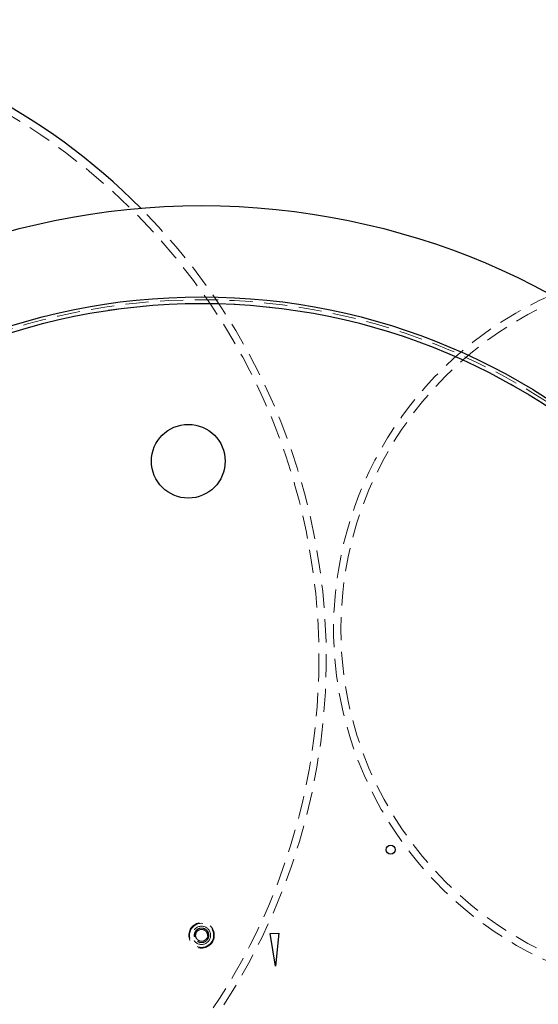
# Model space of a CAD drawing. Header units: millimetres. Extents: x 373 to 928, y 275 to 747.
# Tile 116 of 117: x 670 to 698, y 693 to 747. Entities that reach past the tile are written whole.
import ezdxf

# ---------------------------------------------------------------- set-up
doc = ezdxf.new("R2010")
doc.units = ezdxf.units.MM
doc.linetypes.add('HIDDEN', pattern=[1.905, 1.27, -0.635])

msp = doc.modelspace()

# ---------------------------------------------------------------- linework, layer by layer
at = {"color": 7, "linetype": 'HIDDEN', "lineweight": 18}
for p, q in [((679.469, 696.687), (679.469, 696.687)), ((679.538, 696.657), (679.538, 696.657))]:
    msp.add_line(p, q, dxfattribs=at)
at = {"color": 7, "linetype": 'Continuous', "lineweight": 25}
for p, q in [((683.593, 696.629), (684.073, 696.643)), ((683.883, 694.837), (683.593, 696.629)), ((684.073, 696.643), (683.883, 694.837))]:
    msp.add_line(p, q, dxfattribs=at)
at = {"color": 7, "linetype": 'HIDDEN', "lineweight": 18, "flags": 128}
msp.add_lwpolyline([(679.434, 696.523), (679.434, 696.513), (679.435, 696.504)], dxfattribs=at)
at = {"color": 7, "linetype": 'HIDDEN', "lineweight": 18}
for centre, radius in [((651.671, 711.718), 34.6), ((707.074, 713.317), 19.6), ((679.834, 696.524), 34.84), ((679.834, 696.524), 34.64), ((679.834, 696.524), 0.7), ((679.834, 696.524), 0.66), ((679.834, 696.524), 0.5)]:
    msp.add_circle(centre, radius, dxfattribs=at)
at = {"color": 7, "linetype": 'Continuous', "lineweight": 25}
for centre, radius in [((679.834, 696.524), 40), ((679.834, 696.524), 35), ((679.834, 696.524), 34.64), ((679.108, 722.514), 2.022), ((690.207, 701.216), 0.25)]:
    msp.add_circle(centre, radius, dxfattribs=at)
msp.add_arc((651.671, 711.718), 35, 44.8111, 258.4949, dxfattribs=at)
at = {"color": 7, "linetype": 'HIDDEN', "lineweight": 18}
for centre, radius, start, end in [((651.671, 711.718), 35, 258.4949, 44.8111), ((707.074, 713.317), 20, 113.7498, 309.5562), ((679.834, 696.524), 0.4, 59.265, 103.9746)]:
    msp.add_arc(centre, radius, start, end, dxfattribs=at)
for points, knots in [([(679.738, 696.912), (679.782, 696.919), (679.87, 696.932), (680.007, 696.894), (680.132, 696.807), (680.217, 696.672), (680.244, 696.513), (680.213, 696.373), (680.147, 696.268), (680.07, 696.195), (679.977, 696.146), (679.874, 696.121), (679.767, 696.125), (679.666, 696.156), (679.577, 696.212), (679.504, 696.29), (679.454, 696.385), (679.431, 696.488), (679.436, 696.593), (679.467, 696.695), (679.525, 696.784), (679.603, 696.86), (679.67, 696.884), (679.704, 696.897)], [0, 0, 0, 0, 0.0539322, 0.1068327, 0.1692857, 0.2341201, 0.2967468, 0.3603877, 0.4038184, 0.4461547, 0.487523, 0.5305408, 0.5739652, 0.616269, 0.6576556, 0.700694, 0.7441116, 0.7863825, 0.8277888, 0.8708473, 0.9142576, 0.9564952, 1, 1, 1, 1]), ([(680.039, 696.868), (680.073, 696.843), (680.143, 696.792), (680.215, 696.672), (680.245, 696.525), (680.213, 696.366), (680.124, 696.233), (679.989, 696.144), (679.832, 696.113), (679.674, 696.146), (679.541, 696.237), (679.453, 696.371), (679.424, 696.529), (679.457, 696.687), (679.549, 696.818), (679.67, 696.902), (679.758, 696.911), (679.795, 696.915)], [0, 0, 0, 0, 0.05626, 0.114026, 0.183091, 0.252736, 0.323812, 0.392073, 0.462832, 0.53311, 0.601642, 0.672869, 0.741802, 0.811591, 0.882614, 0.950853, 1, 1, 1, 1]), ([(679.574, 696.33), (679.554, 696.356), (679.51, 696.411), (679.481, 696.516), (679.484, 696.631), (679.524, 696.745), (679.604, 696.842), (679.682, 696.891), (679.729, 696.909), (679.738, 696.912)], [0, 0, 0, 0, 0.1385961, 0.291675, 0.4451133, 0.6174514, 0.7895753, 0.9618132, 1, 1, 1, 1]), ([(680.031, 696.266), (680.015, 696.256), (679.969, 696.224), (679.875, 696.196), (679.76, 696.201), (679.654, 696.247), (679.57, 696.325), (679.517, 696.428), (679.504, 696.543), (679.53, 696.655), (679.594, 696.752), (679.687, 696.82), (679.797, 696.853), (679.913, 696.846), (680.018, 696.799), (680.102, 696.719), (680.152, 696.615), (680.164, 696.5), (680.135, 696.39), (680.086, 696.308), (680.041, 696.279), (680.029, 696.27)], [0, 0, 0, 0, 0.02769, 0.083592, 0.140477, 0.195121, 0.251059, 0.307934, 0.362553, 0.418527, 0.475389, 0.529986, 0.585994, 0.642845, 0.69742, 0.753462, 0.8103, 0.864854, 0.92093, 0.977754, 1, 1, 1, 1]), ([(679.574, 696.33), (679.559, 696.354), (679.521, 696.414), (679.502, 696.529), (679.529, 696.656), (679.603, 696.763), (679.713, 696.834), (679.841, 696.857), (679.968, 696.828), (680.075, 696.754), (680.145, 696.644), (680.167, 696.515), (680.141, 696.402), (680.089, 696.317), (680.047, 696.281), (680.026, 696.263)], [0, 0, 0, 0, 0.055988, 0.13843, 0.221899, 0.306849, 0.388458, 0.473187, 0.557099, 0.639167, 0.724374, 0.806671, 0.890304, 0.947382, 1, 1, 1, 1]), ([(679.893, 696.913), (679.929, 696.908), (679.98, 696.901), (680.025, 696.876), (680.039, 696.868)], [0, 0, 0, 0, 0.689765, 1, 1, 1, 1]), ([(680.039, 696.868), (680.071, 696.839), (680.135, 696.783), (680.189, 696.663), (680.203, 696.534), (680.171, 696.412), (680.108, 696.32), (680.054, 696.282), (680.031, 696.266)], [0, 0, 0, 0, 0.1803059, 0.360556, 0.5403526, 0.7209779, 0.88214, 1, 1, 1, 1]), ([(680.031, 696.266), (680.011, 696.253), (679.961, 696.22), (679.866, 696.195), (679.756, 696.203), (679.651, 696.247), (679.6, 696.302), (679.574, 696.33)], [0, 0, 0, 0, 0.13792, 0.351147, 0.564374, 0.7776, 1, 1, 1, 1])]:
    msp.add_open_spline(points, degree=3, knots=knots, dxfattribs=at)

doc.saveas('drawing.dxf')
